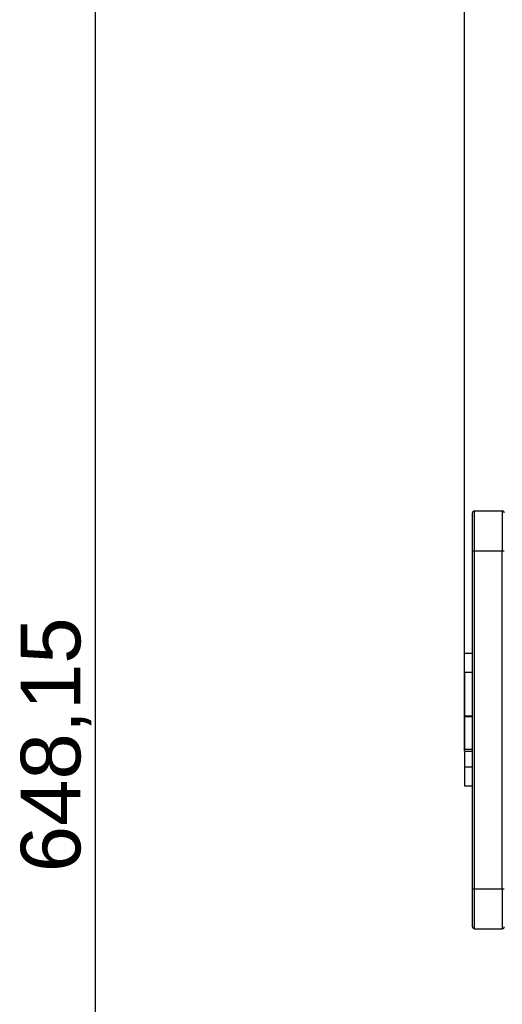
# Model space of a CAD drawing. Header units: millimetres. Extents: x 70 to 350, y 17 to 416.
# Tile 13 of 35: x 70 to 94, y 203 to 252. Entities that reach past the tile are written whole.
import ezdxf
from ezdxf.enums import TextEntityAlignment as Align

# ---------------------------------------------------------------- set-up
doc = ezdxf.new("R2010")
doc.units = ezdxf.units.MM
for name, color, linetype in [('147.053_THP_LOGO', 7, 'Continuous'), ('148.074_ZIERBÜGE', 7, 'Continuous'), ('Standard', 7, 'Continuous')]:
    doc.layers.add(name, color=color, linetype=linetype)
doc.styles.add('SEACAD_Arial', font='arial.ttf')
doc.dimstyles.new('ISO_(mm)', dxfattribs={"dimtxt": 3, "dimasz": 3, "dimexe": 1.5, "dimexo": 0, "dimgap": 0.75, "dimtad": 1, "dimlfac": 5, "dimtxsty": 'SEACAD_Arial', "dimblk1": '_SE_FILLED', "dimblk2": '_SE_FILLED', "dimsah": 1, "dimcen": 1.5, "dimadec": 0, "dimazin": 0, "dimtfac": 0.5, "dimtmove": 0, "dimatfit": 3, "dimfxl": 1, "dimarcsym": 0})

# ---------------------------------------------------------------- blocks, each defined once
blk = doc.blocks.new('SE')
at = {"layer": '147.053_THP_LOGO', "color": 7, "linetype": 'Continuous'}
for p, q in [((92.197, 219.452), (92.197, 220.39)), ((92.597, 220.39), (92.197, 220.39)), ((92.197, 219.452), (92.197, 217.252)), ((92.197, 219.452), (92.597, 219.452)), ((92.197, 217.291), (92.197, 217.388)), ((92.197, 217.252), (92.597, 217.252)), ((92.197, 217.224), (92.197, 217.252)), ((92.197, 217.224), (92.597, 217.224)), ((92.197, 217.224), (92.197, 215.56)), ((92.597, 215.56), (92.197, 215.56)), ((92.197, 215.48), (92.197, 215.56)), ((92.197, 215.48), (92.597, 215.48)), ((92.197, 215.435), (92.197, 214.7)), ((92.197, 214.7), (92.197, 213.741)), ((92.197, 214.7), (92.597, 214.7)), ((92.197, 213.741), (92.597, 213.741))]:
    blk.add_line(p, q, dxfattribs=at)
at = {"layer": '148.074_ZIERBÜGE', "color": 7, "linetype": 'Continuous'}
for p, q in [((92.597, 225.555), (92.597, 227.455)), ((92.697, 227.555), (94.097, 227.555)), ((92.697, 225.555), (92.697, 227.555)), ((94.097, 227.555), (94.097, 225.555)), ((92.597, 208.555), (92.597, 225.555)), ((92.597, 225.555), (92.697, 225.555)), ((92.697, 225.555), (94.097, 225.555)), ((92.697, 208.555), (92.697, 225.555)), ((94.097, 208.555), (94.097, 225.555)), ((94.097, 225.555), (94.197, 225.555)), ((92.597, 206.655), (92.597, 208.555)), ((92.597, 208.555), (92.697, 208.555)), ((92.697, 208.555), (94.097, 208.555)), ((92.697, 206.555), (92.697, 208.555)), ((94.097, 208.555), (94.097, 206.555)), ((94.097, 208.555), (94.197, 208.555)), ((92.697, 206.555), (94.097, 206.555))]:
    blk.add_line(p, q, dxfattribs=at)
for centre, start, end in [((92.697, 227.455), 90, 180), ((94.097, 227.455), 0, 90), ((92.697, 206.655), 180, 270), ((94.097, 206.655), 270, 0)]:
    blk.add_arc(centre, 0.1, start, end, dxfattribs=at)
blk = doc.blocks.new('DMBLK10')
at = {"layer": 'Standard', "linetype": 'Continuous'}
for points in [[(73.12, 277.663), (74.12, 277.663), (73.62, 280.663)], [(73.12, 154.034), (73.62, 151.034), (74.12, 154.034)]]:
    blk.add_hatch(color=7, dxfattribs=at).paths.add_polyline_path(points)
at = {"layer": 'Standard', "color": 7, "linetype": 'Continuous'}
for p, q in [((100.422, 280.663), (72.12, 280.663)), ((73.62, 280.663), (73.62, 151.034)), ((97.817, 151.034), (72.12, 151.034))]:
    blk.add_line(p, q, dxfattribs=at)
at = {"layer": 'Standard', "color": 7, "linetype": 'Continuous', "style": 'SEACAD_Arial'}
blk.add_text('648,15', height=3, rotation=90, dxfattribs=at).set_placement((69.87, 209.392), align=Align.TOP_LEFT)
blk = doc.blocks.new('_SE_FILLED')
at = {"color": 0}
blk.add_line((0, 0), (-1, 0), dxfattribs=at)
blk.add_solid([(0, 0), (-1, -0.1665), (-1, 0.1665), (0, 0)], dxfattribs=at)
blk = doc.blocks.new('DMBLK11')
at = {"layer": 'Standard', "linetype": 'Continuous'}
for points in [[(95.197, 287.568), (92.197, 287.068), (95.197, 286.568)], [(177.037, 287.568), (177.037, 286.568), (180.037, 287.068)]]:
    blk.add_hatch(color=7, dxfattribs=at).paths.add_polyline_path(points)
at = {"layer": 'Standard', "color": 7, "linetype": 'Continuous'}
for p, q in [((92.197, 215.56), (92.197, 288.568)), ((180.037, 216.858), (180.037, 288.568)), ((92.197, 287.068), (180.037, 287.068))]:
    blk.add_line(p, q, dxfattribs=at)
at = {"layer": 'Standard', "color": 7, "linetype": 'Continuous', "style": 'SEACAD_Arial'}
blk.add_text('439,2', height=3, dxfattribs=at).set_placement((130.834, 290.818), align=Align.TOP_LEFT)

msp = doc.modelspace()

# ---------------------------------------------------------------- block references
at = {"layer": 'Standard'}
msp.add_blockref('SE', (0, 0), dxfattribs=at)

# ---------------------------------------------------------------- dimensions: what is measured, and where the dimension line sits
at = {"layer": 'Standard', "color": 7, "linetype": 'Continuous'}
dim = msp.add_linear_dim(base=(180.0371, 287.0681), p1=(92.1971, 215.5602), p2=(180.0371, 216.8582), text='\\A1;<>', dimstyle='ISO_(mm)', dxfattribs=at)
dim.commit()
dim.dimension.update_dxf_attribs({"geometry": 'DMBLK11', "text_midpoint": (136.1171, 287.0681), "dimtype": 160})
dim = msp.add_linear_dim(base=(73.6196, 151.0343), p1=(125.2158, 280.6634), p2=(97.8171, 151.0343), angle=90, text='\\A1;<>', dimstyle='ISO_(mm)', dxfattribs=at)
dim.commit()
dim.dimension.update_dxf_attribs({"geometry": 'DMBLK10', "text_midpoint": (73.6196, 215.8488), "dimtype": 160})

doc.saveas('drawing.dxf')
